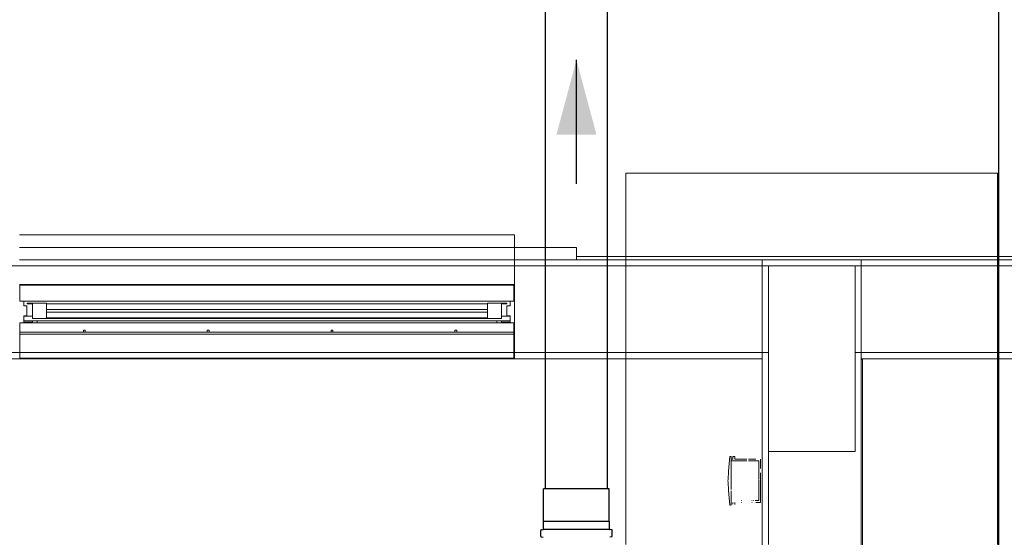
# Model space of a CAD drawing. Header units: millimetres. Extents: x -16331 to -10174, y -4135 to -3584.
# Tile 238 of 256: x -10357.34 to -10354.16, y -3939.23 to -3937.56. Entities that reach past the tile are written whole.
import ezdxf

# ---------------------------------------------------------------- set-up
doc = ezdxf.new("R2010")
doc.units = ezdxf.units.MM
doc.layers.add('A-DETL', color=7, linetype='Continuous', lineweight=5, true_color=0x00a600)
for name, color, linetype, lineweight in [('A-GLAZ', 7, 'Continuous', 5), ('DI-Detalhes', 1, 'Continuous', 30), ('I-WALL', 7, 'Continuous', 5), ('IFC-IfcBuildingElementProxy-Contorno', 250, 'Continuous', 5), ('IFC-IfcFlowFitting-Contorno', 250, 'Continuous', 5), ('IFC-IfcFurnishingElement-Contorno', 250, 'Continuous', 5), ('IFC-IfcSlab-Contorno', 250, 'Continuous', 5), ('IFC-IfcSpace-Contorno', 250, 'Continuous', 5), ('IFC-IfcWall-Contorno', 250, 'Continuous', 5), ('IFC-IfcWallStandardCase-Contorno', 250, 'Continuous', 5), ('IFC-Pilar-Contorno', 83, 'Continuous', 5), ('IFC-Sapata-Contorno', 253, 'Continuous', 5), ('IFC-Viga-Contorno', 66, 'Continuous', 5)]:
    doc.layers.add(name, color=color, linetype=linetype, lineweight=lineweight)
for name, color, linetype in [('A-WALL', 7, 'Continuous'), ('Simbolos', 7, 'Continuous'), ('Simbolos_int', 8, 'Continuous'), ('TQ-Condutos', 3, 'Continuous'), ('TQ-Sentido conduto', 7, 'Continuous')]:
    doc.layers.add(name, color=color, linetype=linetype)

msp = doc.modelspace()

# ---------------------------------------------------------------- hatches: boundary and pattern name
at = {"layer": 'TQ-Sentido conduto', "linetype": 'Continuous'}
msp.add_hatch(color=92, dxfattribs=at).paths.add_polyline_path([(-10355.5451, -3937.6898), (-10355.6098, -3937.9312), (-10355.4804, -3937.9312)])

# ---------------------------------------------------------------- linework, layer by layer
at = {"layer": 'A-DETL', "color": 7, "lineweight": 5}
for p, q in [((-10355.7449, -3938.2552), (-10357.3449, -3938.2552)), ((-10355.7449, -3938.2952), (-10355.7449, -3938.2552)), ((-10355.7449, -3938.4152), (-10355.7449, -3938.2952)), ((-10354.6451, -3938.3552), (-10354.9251, -3938.3552)), ((-10354.9251, -3938.3552), (-10354.9251, -3938.9552)), ((-10354.6451, -3938.9552), (-10354.6451, -3938.3552)), ((-10357.3449, -3938.4152), (-10355.7449, -3938.4152)), ((-10354.9251, -3938.9552), (-10354.6451, -3938.9552))]:
    msp.add_line(p, q, dxfattribs=at)
at = {"layer": 'A-GLAZ', "lineweight": 5}
for p, q in [((-10357.3429, -3938.4172), (-10357.3305, -3938.417)), ((-10357.3429, -3938.4692), (-10357.3429, -3938.4172)), ((-10357.3429, -3938.4172), (-10355.7469, -3938.4172)), ((-10357.3305, -3938.417), (-10357.3311, -3938.4152)), ((-10357.3305, -3938.417), (-10355.7593, -3938.417)), ((-10355.7587, -3938.4152), (-10355.7593, -3938.417)), ((-10355.7593, -3938.417), (-10355.7469, -3938.4172)), ((-10355.7469, -3938.4172), (-10355.7469, -3938.4692)), ((-10357.3305, -3938.4693), (-10357.3429, -3938.4692)), ((-10357.3429, -3938.4692), (-10355.7469, -3938.4692)), ((-10357.3305, -3938.4844), (-10357.3305, -3938.4693)), ((-10355.7469, -3938.4692), (-10355.7593, -3938.4693)), ((-10355.7593, -3938.4693), (-10355.7593, -3938.4844)), ((-10357.3203, -3938.4844), (-10357.3305, -3938.4844)), ((-10357.3203, -3938.516), (-10357.3203, -3938.4844)), ((-10357.2575, -3938.4752), (-10357.3199, -3938.4752)), ((-10357.3199, -3938.4752), (-10357.3199, -3938.4774)), ((-10357.3199, -3938.4774), (-10357.3021, -3938.4774)), ((-10357.3021, -3938.4774), (-10357.3021, -3938.5252)), ((-10357.2575, -3938.5252), (-10357.2575, -3938.4752)), ((-10357.2575, -3938.4778), (-10355.8323, -3938.4778)), ((-10357.2575, -3938.4962), (-10357.2575, -3938.5042)), ((-10355.8323, -3938.4962), (-10357.2575, -3938.4962)), ((-10355.7699, -3938.4752), (-10355.8323, -3938.4752)), ((-10355.8323, -3938.4752), (-10355.8323, -3938.5252)), ((-10355.8323, -3938.5042), (-10355.8323, -3938.4962)), ((-10355.7877, -3938.5252), (-10355.7877, -3938.4774)), ((-10355.7877, -3938.4774), (-10355.7699, -3938.4774)), ((-10355.7699, -3938.4774), (-10355.7699, -3938.4752)), ((-10355.7695, -3938.4844), (-10355.7695, -3938.516)), ((-10355.7593, -3938.4844), (-10355.7695, -3938.4844)), ((-10357.3305, -3938.537), (-10357.3305, -3938.516)), ((-10357.3305, -3938.516), (-10357.3203, -3938.516)), ((-10357.3305, -3938.5172), (-10357.3021, -3938.5172)), ((-10357.3021, -3938.5322), (-10357.3305, -3938.5322)), ((-10357.3021, -3938.5252), (-10357.2575, -3938.5252)), ((-10357.2871, -3938.5322), (-10357.3021, -3938.5322)), ((-10357.3021, -3938.5322), (-10357.3021, -3938.537)), ((-10357.2871, -3938.5392), (-10357.2871, -3938.5322)), ((-10355.8027, -3938.5322), (-10357.2871, -3938.5322)), ((-10357.2575, -3938.5042), (-10355.8323, -3938.5042)), ((-10355.8323, -3938.5226), (-10357.2575, -3938.5226)), ((-10355.8323, -3938.5252), (-10357.2575, -3938.5252)), ((-10355.8323, -3938.5252), (-10355.7877, -3938.5252)), ((-10355.7877, -3938.5322), (-10355.8027, -3938.5322)), ((-10355.8027, -3938.5322), (-10355.8027, -3938.5392)), ((-10355.7877, -3938.5172), (-10355.7593, -3938.5172)), ((-10355.7877, -3938.537), (-10355.7877, -3938.5322)), ((-10355.7593, -3938.5322), (-10355.7877, -3938.5322)), ((-10355.7695, -3938.516), (-10355.7593, -3938.516)), ((-10355.7593, -3938.516), (-10355.7593, -3938.537)), ((-10357.3429, -3938.6532), (-10357.3429, -3938.5392)), ((-10357.3429, -3938.5392), (-10357.2871, -3938.5392)), ((-10357.3021, -3938.537), (-10357.3305, -3938.537)), ((-10357.2871, -3938.5392), (-10355.8027, -3938.5392)), ((-10357.1379, -3938.5632), (-10357.1379, -3938.5692)), ((-10357.1319, -3938.5632), (-10357.1379, -3938.5632)), ((-10357.1319, -3938.5692), (-10357.1319, -3938.5632)), ((-10356.7379, -3938.5632), (-10356.7379, -3938.5692)), ((-10356.7319, -3938.5632), (-10356.7379, -3938.5632)), ((-10356.7319, -3938.5692), (-10356.7319, -3938.5632)), ((-10356.3379, -3938.5632), (-10356.3379, -3938.5692)), ((-10356.3319, -3938.5632), (-10356.3379, -3938.5632)), ((-10356.3319, -3938.5692), (-10356.3319, -3938.5632)), ((-10355.9379, -3938.5632), (-10355.9379, -3938.5692)), ((-10355.9319, -3938.5632), (-10355.9379, -3938.5632)), ((-10355.9319, -3938.5692), (-10355.9319, -3938.5632)), ((-10355.8027, -3938.5392), (-10355.7469, -3938.5392)), ((-10355.7593, -3938.537), (-10355.7877, -3938.537)), ((-10355.7469, -3938.5392), (-10355.7469, -3938.6532)), ((-10357.1379, -3938.5692), (-10357.3429, -3938.5692)), ((-10355.7469, -3938.5752), (-10357.3429, -3938.5752)), ((-10357.1379, -3938.5692), (-10357.1319, -3938.5692)), ((-10356.7379, -3938.5692), (-10357.1319, -3938.5692)), ((-10356.7379, -3938.5692), (-10356.7319, -3938.5692)), ((-10356.3379, -3938.5692), (-10356.7319, -3938.5692)), ((-10356.3379, -3938.5692), (-10356.3319, -3938.5692)), ((-10355.9379, -3938.5692), (-10356.3319, -3938.5692)), ((-10355.9379, -3938.5692), (-10355.9319, -3938.5692)), ((-10355.7469, -3938.5692), (-10355.9319, -3938.5692)), ((-10357.3449, -3938.6552), (-10357.3311, -3938.6552)), ((-10357.3305, -3938.6533), (-10357.3429, -3938.6532)), ((-10357.3429, -3938.6532), (-10355.7469, -3938.6532)), ((-10357.3311, -3938.6552), (-10357.3305, -3938.6533)), ((-10357.3311, -3938.6552), (-10355.7587, -3938.6552)), ((-10357.3305, -3938.6533), (-10355.7593, -3938.6533)), ((-10355.7469, -3938.6532), (-10355.7593, -3938.6533)), ((-10355.7593, -3938.6533), (-10355.7587, -3938.6552)), ((-10355.7587, -3938.6552), (-10355.7449, -3938.6552))]:
    msp.add_line(p, q, dxfattribs=at)
at = {"layer": 'A-WALL', "lineweight": 5}
for p, q in [((-10355.5449, -3938.2952), (-10355.7449, -3938.2952)), ((-10355.5449, -3938.3352), (-10355.5449, -3938.2952)), ((-10355.7449, -3938.3352), (-10355.5449, -3938.3352)), ((-10354.6251, -3938.6552), (-10354.6211, -3938.6592)), ((-10354.6211, -3938.6592), (-10354.6211, -3944.5952))]:
    msp.add_line(p, q, dxfattribs=at)
at = {"layer": 'DI-Detalhes'}
msp.add_lwpolyline([(-10359.1175, -3935.1474), (-10354.1821, -3935.1474), (-10354.1821, -3945.2615), (-10359.1175, -3945.2615), (-10359.1175, -3935.1474)], dxfattribs=at)
at = {"layer": 'I-WALL', "lineweight": 5}
for p, q in [((-10353.725, -3938.3352), (-10355.7449, -3938.3352)), ((-10355.7449, -3938.4152), (-10355.7449, -3938.6552)), ((-10355.7449, -3938.6552), (-10354.9451, -3938.6552)), ((-10354.9451, -3938.6552), (-10354.9451, -3944.0952)), ((-10354.6251, -3938.6552), (-10353.725, -3938.6552)), ((-10354.6251, -3944.5952), (-10354.6251, -3938.6552))]:
    msp.add_line(p, q, dxfattribs=at)
at = {"layer": 'IFC-IfcBuildingElementProxy-Contorno', "lineweight": 5}
for p, q in [((-10355.0493, -3938.9705), (-10355.0535, -3939.0182)), ((-10355.0479, -3938.9705), (-10355.0493, -3938.9705)), ((-10355.0452, -3938.9705), (-10355.0479, -3938.9705)), ((-10355.0452, -3938.9794), (-10355.0452, -3938.9705)), ((-10355.0452, -3938.9854), (-10355.0452, -3938.9794)), ((-10355.0452, -3939.0165), (-10355.0452, -3938.9854)), ((-10355.0536, -3939.0207), (-10355.0554, -3939.044)), ((-10355.0535, -3939.0182), (-10355.0536, -3939.0207)), ((-10355.0452, -3939.0214), (-10355.0452, -3939.0165)), ((-10355.0452, -3939.0444), (-10355.0452, -3939.0214)), ((-10355.0554, -3939.0459), (-10355.0555, -3939.0482)), ((-10355.0555, -3939.0482), (-10355.0555, -3939.0507)), ((-10355.0555, -3939.0507), (-10355.0554, -3939.053)), ((-10355.0554, -3939.044), (-10355.0554, -3939.0459)), ((-10355.0554, -3939.053), (-10355.0554, -3939.0548)), ((-10355.0554, -3939.0548), (-10355.0536, -3939.0782)), ((-10355.0452, -3939.0494), (-10355.0452, -3939.0444)), ((-10355.0452, -3939.0545), (-10355.0452, -3939.0494)), ((-10355.0452, -3939.0775), (-10355.0452, -3939.0545)), ((-10355.0536, -3939.0782), (-10355.0535, -3939.0807)), ((-10355.0535, -3939.0807), (-10355.0493, -3939.1284)), ((-10355.0452, -3939.1134), (-10355.0452, -3939.0824)), ((-10355.0493, -3939.1284), (-10355.0479, -3939.1284)), ((-10355.0452, -3939.1194), (-10355.0452, -3939.1134)), ((-10355.0452, -3939.1284), (-10355.0452, -3939.1194))]:
    msp.add_line(p, q, dxfattribs=at)
at = {"layer": 'IFC-IfcFlowFitting-Contorno', "lineweight": 5}
for p, q in [((-10355.0452, -3938.9794), (-10355.0452, -3938.9836)), ((-10355.0413, -3938.9794), (-10355.0452, -3938.9794)), ((-10355.0397, -3938.9794), (-10355.0413, -3938.9794)), ((-10355.0397, -3938.9715), (-10355.0397, -3938.9729)), ((-10355.0377, -3938.9715), (-10355.0397, -3938.9715)), ((-10355.0397, -3938.9729), (-10355.0397, -3938.9741)), ((-10355.0397, -3938.9741), (-10355.0397, -3938.9794)), ((-10355.0337, -3938.9715), (-10355.0377, -3938.9715)), ((-10355.0337, -3938.9729), (-10355.0337, -3938.9715)), ((-10355.0337, -3938.9741), (-10355.0337, -3938.9729)), ((-10355.0337, -3938.9794), (-10355.0337, -3938.9741)), ((-10355.0226, -3938.9794), (-10355.0337, -3938.9794)), ((-10355.0179, -3938.9794), (-10355.0226, -3938.9794)), ((-10355.0175, -3938.9794), (-10355.0179, -3938.9794)), ((-10355.0161, -3938.9794), (-10355.0175, -3938.9794)), ((-10355.0154, -3938.9794), (-10355.0161, -3938.9794)), ((-10355.0128, -3938.9794), (-10355.0154, -3938.9794)), ((-10355.0119, -3938.9794), (-10355.0128, -3938.9794)), ((-10355.008, -3938.9794), (-10355.0119, -3938.9794)), ((-10355.0072, -3938.9794), (-10355.008, -3938.9794)), ((-10355.0021, -3938.9794), (-10355.0072, -3938.9794)), ((-10355.0015, -3938.9794), (-10355.0021, -3938.9794)), ((-10354.9957, -3938.9794), (-10355.0015, -3938.9794)), ((-10354.9952, -3938.9794), (-10354.9957, -3938.9794)), ((-10354.9946, -3938.9794), (-10354.9952, -3938.9794)), ((-10354.9883, -3938.9794), (-10354.9889, -3938.9794)), ((-10354.9832, -3938.9794), (-10354.9883, -3938.9794)), ((-10354.9824, -3938.9794), (-10354.9832, -3938.9794)), ((-10354.9785, -3938.9794), (-10354.9824, -3938.9794)), ((-10354.9776, -3938.9794), (-10354.9785, -3938.9794)), ((-10354.975, -3938.9794), (-10354.9776, -3938.9794)), ((-10354.9742, -3938.9794), (-10354.975, -3938.9794)), ((-10354.9729, -3938.9794), (-10354.9742, -3938.9794)), ((-10354.9665, -3938.9794), (-10354.9729, -3938.9794)), ((-10354.9652, -3938.9794), (-10354.9665, -3938.9794)), ((-10354.9502, -3939.0023), (-10354.9502, -3938.9794)), ((-10355.0452, -3938.9836), (-10355.0452, -3938.9854)), ((-10355.0452, -3938.9854), (-10355.0271, -3938.9854)), ((-10355.0271, -3938.9854), (-10355.0257, -3938.9854)), ((-10355.0257, -3938.9854), (-10355.0175, -3938.9854)), ((-10355.0175, -3938.9854), (-10355.0161, -3938.9854)), ((-10355.0161, -3938.9854), (-10355.0154, -3938.9854)), ((-10355.0154, -3938.9854), (-10355.0128, -3938.9854)), ((-10355.0128, -3938.9854), (-10355.0119, -3938.9854)), ((-10355.0119, -3938.9854), (-10355.008, -3938.9854)), ((-10355.008, -3938.9854), (-10355.0072, -3938.9854)), ((-10355.0072, -3938.9854), (-10355.0021, -3938.9854)), ((-10355.0021, -3938.9854), (-10355.0015, -3938.9854)), ((-10355.0015, -3938.9854), (-10354.9957, -3938.9854)), ((-10354.9957, -3938.9854), (-10354.9952, -3938.9854)), ((-10354.9952, -3938.9854), (-10354.9946, -3938.9854)), ((-10354.9889, -3938.9854), (-10354.9883, -3938.9854)), ((-10354.9883, -3938.9854), (-10354.9832, -3938.9854)), ((-10354.9832, -3938.9854), (-10354.9824, -3938.9854)), ((-10354.9824, -3938.9854), (-10354.9785, -3938.9854)), ((-10354.9785, -3938.9854), (-10354.9776, -3938.9854)), ((-10354.9776, -3938.9854), (-10354.975, -3938.9854)), ((-10354.975, -3938.9854), (-10354.9742, -3938.9854)), ((-10354.9742, -3938.9854), (-10354.9729, -3938.9854)), ((-10354.9729, -3938.9854), (-10354.9725, -3938.9854)), ((-10354.9725, -3938.9854), (-10354.9676, -3938.9854)), ((-10354.9676, -3938.9854), (-10354.9562, -3938.9854)), ((-10354.9562, -3938.9854), (-10354.9562, -3939.0047)), ((-10354.9562, -3939.0059), (-10354.9562, -3939.0072)), ((-10354.9562, -3939.0072), (-10354.9562, -3939.0092)), ((-10354.9562, -3939.0092), (-10354.9562, -3939.0114)), ((-10354.9562, -3939.0114), (-10354.9562, -3939.0236)), ((-10354.9502, -3939.0036), (-10354.9502, -3939.0023)), ((-10354.9502, -3939.0051), (-10354.9502, -3939.0036)), ((-10354.9502, -3939.0073), (-10354.9502, -3939.0051)), ((-10354.9502, -3939.0097), (-10354.9502, -3939.0073)), ((-10354.9562, -3939.0236), (-10354.9562, -3939.0255)), ((-10354.9562, -3939.0255), (-10354.9562, -3939.0263)), ((-10354.9562, -3939.0273), (-10354.9562, -3939.03)), ((-10354.9562, -3939.03), (-10354.9562, -3939.0311)), ((-10354.9562, -3939.0311), (-10354.9562, -3939.0325)), ((-10354.9562, -3939.0325), (-10354.9562, -3939.0358)), ((-10354.9562, -3939.0358), (-10354.9562, -3939.0371)), ((-10354.9562, -3939.0371), (-10354.9562, -3939.0386)), ((-10354.9562, -3939.0386), (-10354.9562, -3939.0425)), ((-10354.9562, -3939.0425), (-10354.9562, -3939.0436)), ((-10354.9502, -3939.0255), (-10354.9502, -3939.0236)), ((-10354.9502, -3939.0263), (-10354.9502, -3939.0255)), ((-10354.9502, -3939.03), (-10354.9502, -3939.0273)), ((-10354.9502, -3939.0311), (-10354.9502, -3939.03)), ((-10354.9502, -3939.0325), (-10354.9502, -3939.0311)), ((-10354.9502, -3939.0358), (-10354.9502, -3939.0325)), ((-10354.9502, -3939.0371), (-10354.9502, -3939.0358)), ((-10354.9502, -3939.0386), (-10354.9502, -3939.0371)), ((-10354.9502, -3939.0425), (-10354.9502, -3939.0386)), ((-10354.9502, -3939.0436), (-10354.9502, -3939.0425)), ((-10354.9502, -3939.0449), (-10354.9502, -3939.0436)), ((-10354.9562, -3939.0449), (-10354.9562, -3939.0494)), ((-10354.9562, -3939.0494), (-10354.9562, -3939.054)), ((-10354.9562, -3939.054), (-10354.9562, -3939.0553)), ((-10354.9562, -3939.0553), (-10354.9562, -3939.0564)), ((-10354.9562, -3939.0564), (-10354.9562, -3939.0603)), ((-10354.9562, -3939.0603), (-10354.9562, -3939.0618)), ((-10354.9562, -3939.0618), (-10354.9562, -3939.0631)), ((-10354.9562, -3939.0631), (-10354.9562, -3939.0664)), ((-10354.9562, -3939.0664), (-10354.9562, -3939.0678)), ((-10354.9562, -3939.0678), (-10354.9562, -3939.0689)), ((-10354.9562, -3939.0689), (-10354.9562, -3939.0715)), ((-10354.9562, -3939.0726), (-10354.9562, -3939.0734)), ((-10354.9562, -3939.0734), (-10354.9562, -3939.0753)), ((-10354.9562, -3939.0753), (-10354.9562, -3939.0875)), ((-10354.9502, -3939.0494), (-10354.9502, -3939.0449)), ((-10354.9502, -3939.054), (-10354.9502, -3939.0494)), ((-10354.9502, -3939.0553), (-10354.9502, -3939.054)), ((-10354.9502, -3939.0564), (-10354.9502, -3939.0553)), ((-10354.9502, -3939.0603), (-10354.9502, -3939.0564)), ((-10354.9502, -3939.0618), (-10354.9502, -3939.0603)), ((-10354.9502, -3939.0631), (-10354.9502, -3939.0618)), ((-10354.9502, -3939.0664), (-10354.9502, -3939.0631)), ((-10354.9502, -3939.0678), (-10354.9502, -3939.0664)), ((-10354.9502, -3939.0689), (-10354.9502, -3939.0678)), ((-10354.9502, -3939.0715), (-10354.9502, -3939.0689)), ((-10354.9502, -3939.0734), (-10354.9502, -3939.0726)), ((-10354.9502, -3939.0753), (-10354.9502, -3939.0734)), ((-10354.9502, -3939.0892), (-10354.9502, -3939.0753)), ((-10354.9562, -3939.0875), (-10354.9562, -3939.0897)), ((-10354.9562, -3939.0897), (-10354.9562, -3939.0917)), ((-10354.9562, -3939.0917), (-10354.9562, -3939.093)), ((-10354.9562, -3939.0942), (-10354.9562, -3939.1134)), ((-10354.9502, -3939.0916), (-10354.9502, -3939.0892)), ((-10354.9502, -3939.0938), (-10354.9502, -3939.0916)), ((-10354.9502, -3939.0952), (-10354.9502, -3939.0938)), ((-10354.9502, -3939.0966), (-10354.9502, -3939.0952)), ((-10354.9502, -3939.1194), (-10354.9502, -3939.0966)), ((-10355.0397, -3939.1194), (-10355.0397, -3939.1248)), ((-10355.0337, -3939.1248), (-10355.0337, -3939.1194)), ((-10355.0337, -3939.126), (-10355.0337, -3939.1248)), ((-10355.0119, -3939.1134), (-10355.0128, -3939.1134)), ((-10355.0128, -3939.1194), (-10355.0119, -3939.1194)), ((-10354.9776, -3939.1134), (-10354.9785, -3939.1134)), ((-10354.9785, -3939.1194), (-10354.9776, -3939.1194)), ((-10354.9725, -3939.1134), (-10354.9729, -3939.1134)), ((-10354.9562, -3939.1134), (-10354.9676, -3939.1134)), ((-10354.9652, -3939.1194), (-10354.9502, -3939.1194))]:
    msp.add_line(p, q, dxfattribs=at)
at = {"layer": 'IFC-IfcFurnishingElement-Contorno', "lineweight": 5}
for p, q in [((-10355.7449, -3938.2552), (-10357.3449, -3938.2552)), ((-10355.7449, -3938.2569), (-10355.7449, -3938.2552)), ((-10355.7449, -3938.2616), (-10355.7449, -3938.2569)), ((-10355.7449, -3938.2682), (-10355.7449, -3938.2616)), ((-10355.7449, -3938.2952), (-10355.7449, -3938.2682))]:
    msp.add_line(p, q, dxfattribs=at)
at = {"layer": 'IFC-IfcSlab-Contorno', "lineweight": 5}
msp.add_line((-10355.5449, -3938.3352), (-10353.925, -3938.3352), dxfattribs=at)
at = {"layer": 'IFC-IfcSpace-Contorno', "lineweight": 5}
for p, q in [((-10355.0908, -3938.6552), (-10357.9632, -3938.6552)), ((-10355.076, -3938.6552), (-10355.0908, -3938.6552)), ((-10355.0606, -3938.6552), (-10355.076, -3938.6552)), ((-10355.058, -3938.6552), (-10355.0606, -3938.6552)), ((-10355.0555, -3938.6552), (-10355.058, -3938.6552)), ((-10355.0529, -3938.6552), (-10355.0555, -3938.6552)), ((-10355.0504, -3938.6552), (-10355.0529, -3938.6552)), ((-10355.0452, -3938.6552), (-10355.0504, -3938.6552)), ((-10355.0342, -3938.6552), (-10355.0452, -3938.6552)), ((-10355.0249, -3938.6552), (-10355.0342, -3938.6552)), ((-10354.9449, -3938.6552), (-10355.0249, -3938.6552)), ((-10354.9449, -3938.9705), (-10354.9449, -3938.6552)), ((-10354.6249, -3938.6552), (-10354.6249, -3943.9373)), ((-10354.3524, -3938.6552), (-10354.6249, -3938.6552)), ((-10349.8249, -3938.6552), (-10354.3524, -3938.6552)), ((-10354.9449, -3938.9715), (-10354.9449, -3938.9705)), ((-10354.9449, -3938.9794), (-10354.9449, -3938.9715)), ((-10354.9449, -3939.1284), (-10354.9449, -3938.9794)), ((-10354.9449, -3940.3179), (-10354.9449, -3939.1284))]:
    msp.add_line(p, q, dxfattribs=at)
at = {"layer": 'IFC-IfcWall-Contorno', "lineweight": 5}
for p, q in [((-10355.7449, -3938.2952), (-10357.3449, -3938.2952)), ((-10355.5449, -3938.2952), (-10355.7449, -3938.2952)), ((-10355.5449, -3938.3252), (-10355.5449, -3938.2952)), ((-10356.4139, -3938.3352), (-10357.3449, -3938.3352)), ((-10357.3449, -3938.3352), (-10355.7449, -3938.3352)), ((-10356.2286, -3938.3352), (-10356.4139, -3938.3352)), ((-10355.7449, -3938.3352), (-10356.2286, -3938.3352)), ((-10355.5449, -3938.3352), (-10355.7449, -3938.3352)), ((-10355.7449, -3938.3352), (-10355.5449, -3938.3352)), ((-10355.5449, -3938.3352), (-10355.5449, -3938.3252)), ((-10353.925, -3938.3252), (-10355.5449, -3938.3252)), ((-10355.3728, -3938.3352), (-10355.5449, -3938.3352)), ((-10355.5449, -3938.3352), (-10354.9449, -3938.3352)), ((-10355.1902, -3938.3352), (-10355.3728, -3938.3352)), ((-10354.9449, -3938.3352), (-10355.1902, -3938.3352)), ((-10354.9449, -3938.4333), (-10354.9449, -3938.3352)), ((-10354.9449, -3938.3352), (-10354.6249, -3938.3352)), ((-10354.6249, -3938.3352), (-10354.6249, -3938.557)), ((-10354.1435, -3938.3352), (-10354.6249, -3938.3352)), ((-10354.6249, -3938.3352), (-10353.925, -3938.3352)), ((-10354.9449, -3938.6552), (-10354.9449, -3938.4333)), ((-10354.6249, -3938.557), (-10354.6249, -3938.6552)), ((-10357.3449, -3938.6552), (-10356.4139, -3938.6552)), ((-10356.4139, -3938.6552), (-10356.2286, -3938.6552)), ((-10356.2286, -3938.6552), (-10355.7449, -3938.6552)), ((-10355.7449, -3938.6552), (-10355.3728, -3938.6552)), ((-10355.3728, -3938.6552), (-10355.1902, -3938.6552)), ((-10355.1902, -3938.6552), (-10354.9449, -3938.6552)), ((-10354.6249, -3938.6552), (-10354.1435, -3938.6552))]:
    msp.add_line(p, q, dxfattribs=at)
at = {"layer": 'IFC-IfcWallStandardCase-Contorno', "lineweight": 5}
for p, q in [((-10354.723, -3938.3352), (-10354.9449, -3938.3352)), ((-10354.9449, -3938.3352), (-10354.9449, -3938.6552)), ((-10354.6249, -3938.3352), (-10354.723, -3938.3352)), ((-10354.6249, -3938.6552), (-10354.6249, -3938.3352)), ((-10354.9449, -3938.6552), (-10354.9449, -3942.4397)), ((-10354.6249, -3942.4397), (-10354.6249, -3938.6552))]:
    msp.add_line(p, q, dxfattribs=at)
at = {"layer": 'IFC-Pilar-Contorno', "lineweight": 5}
for p, q in [((-10354.9251, -3938.3552), (-10354.9251, -3938.6352)), ((-10354.889, -3938.3552), (-10354.9251, -3938.3552)), ((-10354.6451, -3938.3552), (-10354.889, -3938.3552)), ((-10354.6451, -3938.4324), (-10354.6451, -3938.3552)), ((-10354.6451, -3938.6352), (-10354.6451, -3938.4324)), ((-10354.9251, -3938.6352), (-10354.9251, -3938.878)), ((-10354.6451, -3938.9552), (-10354.6451, -3938.6352)), ((-10354.9251, -3938.878), (-10354.9251, -3938.9552)), ((-10354.9251, -3938.9552), (-10354.6811, -3938.9552)), ((-10354.6811, -3938.9552), (-10354.6451, -3938.9552))]:
    msp.add_line(p, q, dxfattribs=at)
at = {"layer": 'IFC-Sapata-Contorno', "lineweight": 5}
for p, q in [((-10355.3851, -3938.0552), (-10355.3851, -3938.3552)), ((-10354.9251, -3938.0552), (-10355.3851, -3938.0552)), ((-10354.6451, -3938.0552), (-10354.9251, -3938.0552)), ((-10354.1851, -3938.0552), (-10354.6451, -3938.0552)), ((-10354.1851, -3938.3552), (-10354.1851, -3938.0552)), ((-10355.3851, -3938.3552), (-10355.3851, -3938.6352)), ((-10354.1851, -3938.6352), (-10354.1851, -3938.3552)), ((-10355.3851, -3938.6352), (-10355.3851, -3938.9552)), ((-10354.1851, -3939.2552), (-10354.1851, -3938.6352)), ((-10355.3851, -3938.9552), (-10355.3851, -3939.2552))]:
    msp.add_line(p, q, dxfattribs=at)
at = {"layer": 'IFC-Viga-Contorno', "lineweight": 5}
for p, q in [((-10355.3851, -3938.3552), (-10357.5451, -3938.3552)), ((-10354.9251, -3938.3552), (-10355.3851, -3938.3552)), ((-10354.9251, -3938.6352), (-10354.9251, -3938.3552)), ((-10354.6451, -3938.3552), (-10354.6451, -3938.6352)), ((-10354.1851, -3938.3552), (-10354.6451, -3938.3552)), ((-10350.2649, -3938.3552), (-10354.1851, -3938.3552)), ((-10357.5451, -3938.6352), (-10355.3851, -3938.6352)), ((-10355.3851, -3938.6352), (-10354.9251, -3938.6352)), ((-10354.6451, -3938.6352), (-10354.1851, -3938.6352)), ((-10354.1851, -3938.6352), (-10350.2649, -3938.6352)), ((-10354.9251, -3938.9552), (-10354.9251, -3939.2552))]:
    msp.add_line(p, q, dxfattribs=at)
at = {"layer": 'Simbolos'}
for p, q in [((-10355.6511, -3939.1806), (-10355.6511, -3939.076)), ((-10355.4391, -3939.1806), (-10355.4391, -3939.076)), ((-10355.6516, -3939.1811), (-10355.6511, -3939.1806)), ((-10355.6516, -3939.2053), (-10355.6516, -3939.1811)), ((-10355.4386, -3939.1811), (-10355.4391, -3939.1806)), ((-10355.4386, -3939.2053), (-10355.4386, -3939.1811)), ((-10355.6604, -3939.2286), (-10355.6604, -3939.2097)), ((-10355.6589, -3939.2306), (-10355.653, -3939.2321)), ((-10355.6585, -3939.2077), (-10355.6534, -3939.2073)), ((-10355.4312, -3939.2306), (-10355.4371, -3939.2321)), ((-10355.4316, -3939.2077), (-10355.4367, -3939.2073)), ((-10355.4298, -3939.2286), (-10355.4298, -3939.2097))]:
    msp.add_line(p, q, dxfattribs=at)
for points in [[(-10355.6585, -3939.2077), (-10355.6589, -3939.2078), (-10355.6592, -3939.2079), (-10355.6595, -3939.2081), (-10355.6597, -3939.2083), (-10355.6599, -3939.2085), (-10355.6601, -3939.2088), (-10355.6603, -3939.2091), (-10355.6603, -3939.2094), (-10355.6604, -3939.2097)], [(-10355.6604, -3939.2286), (-10355.6603, -3939.2289), (-10355.6603, -3939.2292), (-10355.6602, -3939.2295), (-10355.66, -3939.2297), (-10355.6599, -3939.23), (-10355.6597, -3939.2302), (-10355.6594, -3939.2303), (-10355.6592, -3939.2305), (-10355.6589, -3939.2306)], [(-10355.6534, -3939.2073), (-10355.6531, -3939.2072), (-10355.6528, -3939.2071), (-10355.6525, -3939.207), (-10355.6522, -3939.2068), (-10355.652, -3939.2065), (-10355.6518, -3939.2062), (-10355.6517, -3939.2059), (-10355.6516, -3939.2056), (-10355.6516, -3939.2053)], [(-10355.4386, -3939.2053), (-10355.4385, -3939.2056), (-10355.4385, -3939.2059), (-10355.4383, -3939.2062), (-10355.4381, -3939.2065), (-10355.4379, -3939.2068), (-10355.4377, -3939.207), (-10355.4374, -3939.2071), (-10355.4371, -3939.2072), (-10355.4367, -3939.2073)], [(-10355.4298, -3939.2097), (-10355.4298, -3939.2094), (-10355.4299, -3939.2091), (-10355.43, -3939.2088), (-10355.4302, -3939.2085), (-10355.4304, -3939.2083), (-10355.4307, -3939.2081), (-10355.431, -3939.2079), (-10355.4313, -3939.2078), (-10355.4316, -3939.2077)], [(-10355.4312, -3939.2306), (-10355.431, -3939.2305), (-10355.4307, -3939.2303), (-10355.4305, -3939.2302), (-10355.4303, -3939.23), (-10355.4301, -3939.2297), (-10355.43, -3939.2295), (-10355.4298, -3939.2292), (-10355.4298, -3939.2289), (-10355.4298, -3939.2286)]]:
    msp.add_lwpolyline(points, dxfattribs=at)
at = {"layer": 'Simbolos_int'}
for p, q in [((-10355.4391, -3939.076), (-10355.6511, -3939.076)), ((-10355.4391, -3939.1806), (-10355.6511, -3939.1806)), ((-10355.4386, -3939.2071), (-10355.6516, -3939.2071))]:
    msp.add_line(p, q, dxfattribs=at)
at = {"layer": 'TQ-Condutos'}
for p, q in [((-10355.6451, -3939.076), (-10355.6451, -3936.5352)), ((-10355.4451, -3939.076), (-10355.4451, -3936.5352))]:
    msp.add_line(p, q, dxfattribs=at)
at = {"layer": 'TQ-Sentido conduto'}
msp.add_lwpolyline([(-10355.5451, -3938.0897), (-10355.5451, -3937.6898)], dxfattribs=at)

doc.saveas('drawing.dxf')
